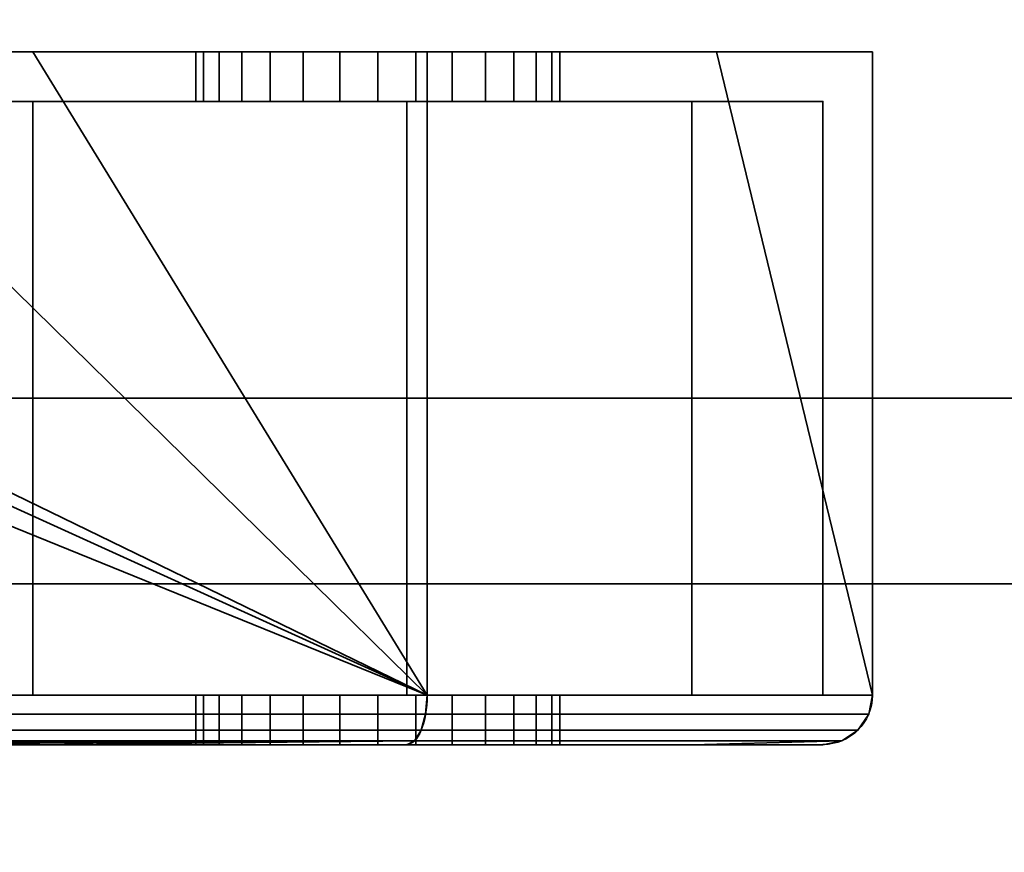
# Model space of a CAD drawing. Header units: millimetres. Extents: x -625 to 3625, y -115 to 71.
# Tile 37 of 256: x -332 to -312, y -40 to -23. Entities that reach past the tile are written whole.
import ezdxf

# ---------------------------------------------------------------- set-up
doc = ezdxf.new("R2010")
doc.units = ezdxf.units.MM
doc.layers.add('151', color=7, linetype='Continuous', true_color=0xffffff)

# ---------------------------------------------------------------- blocks, each defined once
blk = doc.blocks.new('UG_SURFACE_001')
at = {"layer": '151', "color": 252, "linetype": 'Continuous', "lineweight": 35}
for points in [[(625, -31, 2235), (625, 69, 2235), (-625, 69, 2235), (-625, -31, 2235)], [(-475, -31, 2085), (-475, 69, 2085), (475, 69, 2085), (475, -31, 2085)], [(625, -31, 2235), (-625, -31, 2235), (-475, -31, 2085), (475, -31, 2085)]]:
    blk.add_3dface(points, dxfattribs=at)
blk = doc.blocks.new('UG_SURFACE_008')
at = {"layer": '151', "color": 252, "linetype": 'Continuous', "lineweight": 35}
for points in [[(-356.025, -24, 1167.5), (-406, -24, 1167.5), (-406, -37, 1167.5), (-324, -37, 1167.5)], [(-324, -37, 1002.5), (-406, -37, 1002.5), (-406, -24, 1002.5), (-356.025, -24, 1002.5)], [(-324, -37, 1167.5), (-352.625, -24, 1167.5), (-356.025, -24, 1167.5)], [(-324, -37, 1002.5), (-356.025, -24, 1002.5), (-352.625, -24, 1002.5)], [(-324, -37, 1167.5), (-350.75, -24, 1167.5), (-352.625, -24, 1167.5)], [(-324, -37, 1002.5), (-352.625, -24, 1002.5), (-350.75, -24, 1002.5)], [(-324, -37, 1167.5), (-337.25, -24, 1167.5), (-350.75, -24, 1167.5)], [(-324, -37, 1002.5), (-350.75, -24, 1002.5), (-337.25, -24, 1002.5)], [(-324, -37, 1167.5), (-331.975, -24, 1167.5), (-337.25, -24, 1167.5)], [(-324, -37, 1002.5), (-337.25, -24, 1002.5), (-331.975, -24, 1002.5)], [(-331.975, -24, 1091.25), (-337.25, -24, 1091.25), (-337.25, -24, 1099.071), (-336.639, -24, 1099.75)], [(-331.975, -24, 1013.575), (-337.25, -24, 1013.575), (-337.25, -24, 1026.71), (-336.393, -24, 1027.676)], [(-331.975, -24, 1033.975), (-335.689, -24, 1034.737), (-337.25, -24, 1037.42)], [(-337.25, -24, 1037.42), (-337.25, -24, 1058.875), (-331.975, -24, 1058.875), (-331.975, -24, 1033.975)], [(-335.916, -24, 1106.627), (-337.25, -24, 1108.937), (-337.25, -24, 1110.1), (-331.975, -24, 1110.1)], [(-337.25, -24, 1002.5), (-337.25, -24, 1013.575), (-331.975, -24, 1013.575), (-331.975, -24, 1002.5)], [(-337.25, -24, 1058.875), (-337.25, -24, 1091.25), (-331.975, -24, 1091.25), (-331.975, -24, 1058.875)], [(-337.25, -24, 1110.1), (-337.25, -24, 1128.75), (-331.975, -24, 1128.75), (-331.975, -24, 1110.1)], [(-337.25, -24, 1128.75), (-337.25, -24, 1167.5), (-331.975, -24, 1167.5), (-331.975, -24, 1128.75)], [(-331.975, -24, 1091.25), (-336.639, -24, 1099.75), (-335.547, -24, 1103.112)], [(-336.393, -24, 1027.676), (-335.293, -24, 1031.132), (-331.975, -24, 1033.975), (-331.975, -24, 1013.575)], [(-331.975, -24, 1110.1), (-331.975, -24, 1091.25), (-335.547, -24, 1103.112), (-335.916, -24, 1106.627)], [(-331.975, -24, 1033.975), (-335.605, -24, 1033.975), (-335.689, -24, 1034.737)], [(-335.293, -24, 1031.132), (-335.605, -24, 1033.975), (-331.975, -24, 1033.975)], [(-324, -37, 1167.5), (-324, -24, 1167.5), (-331.975, -24, 1167.5)], [(-331.975, -24, 1002.5), (-324, -24, 1002.5), (-324, -37, 1002.5)], [(-331.975, -24, 1091.25), (-331.975, -24, 1110.1), (-328.68, -24, 1104.387), (-328.519, -24, 1102.857)], [(-331.975, -24, 1110.1), (-327.175, -24, 1106.993), (-328.204, -24, 1105.85)], [(-328.204, -24, 1105.85), (-328.68, -24, 1104.387), (-331.975, -24, 1110.1)], [(-331.975, -24, 1110.1), (-318.15, -24, 1110.1), (-324.231, -24, 1107.619), (-325.769, -24, 1107.619)], [(-331.975, -24, 1091.25), (-327.75, -24, 1101.524), (-326.505, -24, 1100.62)], [(-325.769, -24, 1107.619), (-327.175, -24, 1106.993), (-331.975, -24, 1110.1)], [(-328.519, -24, 1102.857), (-327.75, -24, 1101.524), (-331.975, -24, 1091.25)], [(-326.505, -24, 1100.62), (-325, -24, 1100.3), (-318.15, -24, 1091.25), (-331.975, -24, 1091.25)], [(-331.975, -24, 1013.575), (-331.975, -24, 1033.975), (-328.68, -24, 1023.887), (-328.519, -24, 1022.357)], [(-331.975, -24, 1033.975), (-327.175, -24, 1026.493), (-328.204, -24, 1025.35)], [(-328.204, -24, 1025.35), (-328.68, -24, 1023.887), (-331.975, -24, 1033.975)], [(-331.975, -24, 1033.975), (-318.15, -24, 1033.975), (-324.231, -24, 1027.119), (-325.769, -24, 1027.119)], [(-331.975, -24, 1013.575), (-327.75, -24, 1021.024), (-326.505, -24, 1020.12)], [(-325.769, -24, 1027.119), (-327.175, -24, 1026.493), (-331.975, -24, 1033.975)], [(-328.519, -24, 1022.357), (-327.75, -24, 1021.024), (-331.975, -24, 1013.575)], [(-326.505, -24, 1020.12), (-325, -24, 1019.8), (-318.15, -24, 1013.575), (-331.975, -24, 1013.575)], [(-331.975, -24, 1013.575), (-318.15, -24, 1013.575), (-318.15, -24, 1008.35), (-324, -24, 1002.5)], [(-331.975, -24, 1128.75), (-331.975, -24, 1167.5), (-324, -24, 1167.5)], [(-324, -24, 1167.5), (-318.15, -24, 1161.65), (-318.15, -24, 1128.75), (-331.975, -24, 1128.75)], [(-324, -24, 1002.5), (-331.975, -24, 1002.5), (-331.975, -24, 1013.575)], [(-331.975, -24, 1033.975), (-331.975, -24, 1058.875), (-318.15, -24, 1058.875), (-318.15, -24, 1033.975)], [(-331.975, -24, 1058.875), (-331.975, -24, 1091.25), (-318.15, -24, 1091.25), (-318.15, -24, 1058.875)], [(-331.975, -24, 1110.1), (-331.975, -24, 1128.75), (-318.15, -24, 1128.75), (-318.15, -24, 1110.1)], [(-328.68, -24, 1104.387), (-328.68, -25, 1104.387), (-328.519, -25, 1102.857), (-328.519, -24, 1102.857)], [(-328.204, -24, 1105.85), (-328.204, -25, 1105.85), (-328.68, -25, 1104.387), (-328.68, -24, 1104.387)], [(-328.68, -24, 1023.887), (-328.68, -25, 1023.887), (-328.519, -25, 1022.357), (-328.519, -24, 1022.357)], [(-328.204, -24, 1025.35), (-328.204, -25, 1025.35), (-328.68, -25, 1023.887), (-328.68, -24, 1023.887)], [(-328.519, -24, 1102.857), (-328.519, -25, 1102.857), (-327.75, -25, 1101.524), (-327.75, -24, 1101.524)], [(-328.519, -24, 1022.357), (-328.519, -25, 1022.357), (-327.75, -25, 1021.024), (-327.75, -24, 1021.024)], [(-327.175, -24, 1106.993), (-327.175, -25, 1106.993), (-328.204, -25, 1105.85), (-328.204, -24, 1105.85)], [(-327.175, -24, 1026.493), (-327.175, -25, 1026.493), (-328.204, -25, 1025.35), (-328.204, -24, 1025.35)], [(-327.75, -24, 1101.524), (-327.75, -25, 1101.524), (-326.505, -25, 1100.62), (-326.505, -24, 1100.62)], [(-327.75, -24, 1021.024), (-327.75, -25, 1021.024), (-326.505, -25, 1020.12), (-326.505, -24, 1020.12)], [(-325.769, -24, 1107.619), (-325.769, -25, 1107.619), (-327.175, -25, 1106.993), (-327.175, -24, 1106.993)], [(-325.769, -24, 1027.119), (-325.769, -25, 1027.119), (-327.175, -25, 1026.493), (-327.175, -24, 1026.493)], [(-326.505, -24, 1100.62), (-326.505, -25, 1100.62), (-325, -25, 1100.3), (-325, -24, 1100.3)], [(-326.505, -24, 1020.12), (-326.505, -25, 1020.12), (-325, -25, 1019.8), (-325, -24, 1019.8)], [(-324.231, -24, 1107.619), (-324.231, -25, 1107.619), (-325.769, -25, 1107.619), (-325.769, -24, 1107.619)], [(-324.231, -24, 1027.119), (-324.231, -25, 1027.119), (-325.769, -25, 1027.119), (-325.769, -24, 1027.119)], [(-318.15, -24, 1091.25), (-325, -24, 1100.3), (-323.495, -24, 1100.62)], [(-318.15, -24, 1013.575), (-325, -24, 1019.8), (-323.495, -24, 1020.12)], [(-325, -24, 1100.3), (-325, -25, 1100.3), (-323.495, -25, 1100.62), (-323.495, -24, 1100.62)], [(-325, -24, 1019.8), (-325, -25, 1019.8), (-323.495, -25, 1020.12), (-323.495, -24, 1020.12)], [(-322.825, -24, 1026.493), (-324.231, -24, 1027.119), (-318.15, -24, 1033.975)], [(-322.825, -24, 1106.993), (-324.231, -24, 1107.619), (-318.15, -24, 1110.1)], [(-322.825, -24, 1106.993), (-322.825, -25, 1106.993), (-324.231, -25, 1107.619), (-324.231, -24, 1107.619)], [(-322.825, -24, 1026.493), (-322.825, -25, 1026.493), (-324.231, -25, 1027.119), (-324.231, -24, 1027.119)], [(-318.15, -24, 1161.65), (-324, -24, 1167.5), (-324, -37, 1167.5), (-315, -37, 1158.5)], [(-315, -37, 1011.5), (-324, -37, 1002.5), (-324, -24, 1002.5), (-318.15, -24, 1008.35)], [(-323.495, -24, 1100.62), (-322.25, -24, 1101.524), (-318.15, -24, 1091.25)], [(-323.495, -24, 1020.12), (-322.25, -24, 1021.024), (-318.15, -24, 1013.575)], [(-323.495, -24, 1100.62), (-323.495, -25, 1100.62), (-322.25, -25, 1101.524), (-322.25, -24, 1101.524)], [(-323.495, -24, 1020.12), (-323.495, -25, 1020.12), (-322.25, -25, 1021.024), (-322.25, -24, 1021.024)], [(-321.796, -24, 1105.85), (-322.825, -24, 1106.993), (-318.15, -24, 1110.1)], [(-321.796, -24, 1025.35), (-322.825, -24, 1026.493), (-318.15, -24, 1033.975)], [(-321.796, -24, 1105.85), (-321.796, -25, 1105.85), (-322.825, -25, 1106.993), (-322.825, -24, 1106.993)], [(-321.796, -24, 1025.35), (-321.796, -25, 1025.35), (-322.825, -25, 1026.493), (-322.825, -24, 1026.493)], [(-318.15, -24, 1091.25), (-322.25, -24, 1101.524), (-321.481, -24, 1102.857)], [(-318.15, -24, 1013.575), (-322.25, -24, 1021.024), (-321.481, -24, 1022.357)], [(-322.25, -24, 1101.524), (-322.25, -25, 1101.524), (-321.481, -25, 1102.857), (-321.481, -24, 1102.857)], [(-322.25, -24, 1021.024), (-322.25, -25, 1021.024), (-321.481, -25, 1022.357), (-321.481, -24, 1022.357)], [(-318.15, -24, 1110.1), (-321.32, -24, 1104.387), (-321.796, -24, 1105.85)], [(-318.15, -24, 1033.975), (-321.32, -24, 1023.887), (-321.796, -24, 1025.35)], [(-321.32, -24, 1104.387), (-321.32, -25, 1104.387), (-321.796, -25, 1105.85), (-321.796, -24, 1105.85)], [(-321.32, -24, 1023.887), (-321.32, -25, 1023.887), (-321.796, -25, 1025.35), (-321.796, -24, 1025.35)], [(-321.481, -24, 1102.857), (-321.32, -24, 1104.387), (-318.15, -24, 1110.1), (-318.15, -24, 1091.25)], [(-321.481, -24, 1022.357), (-321.32, -24, 1023.887), (-318.15, -24, 1033.975), (-318.15, -24, 1013.575)], [(-321.481, -24, 1102.857), (-321.481, -25, 1102.857), (-321.32, -25, 1104.387), (-321.32, -24, 1104.387)], [(-321.481, -24, 1022.357), (-321.481, -25, 1022.357), (-321.32, -25, 1023.887), (-321.32, -24, 1023.887)], [(-315, -37, 1158.5), (-315, -24, 1158.5), (-318.15, -24, 1161.65)], [(-318.15, -24, 1008.35), (-315, -24, 1011.5), (-315, -37, 1011.5)], [(-315, -24, 1158.5), (-315, -24, 1128.75), (-318.15, -24, 1128.75), (-318.15, -24, 1161.65)], [(-318.15, -24, 1008.35), (-318.15, -24, 1013.575), (-315, -24, 1013.575), (-315, -24, 1011.5)], [(-318.15, -24, 1013.575), (-318.15, -24, 1033.975), (-315, -24, 1033.975), (-315, -24, 1013.575)], [(-318.15, -24, 1033.975), (-318.15, -24, 1058.875), (-315, -24, 1058.875), (-315, -24, 1033.975)], [(-318.15, -24, 1058.875), (-318.15, -24, 1091.25), (-315, -24, 1091.25), (-315, -24, 1058.875)], [(-318.15, -24, 1091.25), (-318.15, -24, 1110.1), (-315, -24, 1110.1), (-315, -24, 1091.25)], [(-318.15, -24, 1110.1), (-318.15, -24, 1128.75), (-315, -24, 1128.75), (-315, -24, 1110.1)], [(-315, -37, 1158.5), (-315, -24, 1110.1), (-315, -24, 1128.75)], [(-315, -37, 1158.5), (-315, -24, 1091.25), (-315, -24, 1110.1)], [(-315, -37, 1158.5), (-315, -37, 1011.5), (-315, -24, 1058.875), (-315, -24, 1091.25)], [(-315, -37, 1011.5), (-315, -24, 1033.975), (-315, -24, 1058.875)], [(-315, -37, 1011.5), (-315, -24, 1013.575), (-315, -24, 1033.975)], [(-315, -37, 1011.5), (-315, -24, 1011.5), (-315, -24, 1013.575)], [(-315, -24, 1128.75), (-315, -24, 1158.5), (-315, -37, 1158.5)], [(-339.25, -37, 1003.5), (-331.975, -37, 1003.5), (-331.975, -25, 1003.5), (-337.25, -25, 1003.5)], [(-337.25, -25, 1166.5), (-331.975, -25, 1166.5), (-331.975, -37, 1166.5), (-339.25, -37, 1166.5)], [(-331.975, -25, 1110.1), (-337.25, -25, 1110.1), (-337.25, -25, 1108.937), (-335.916, -25, 1106.627)], [(-331.975, -25, 1033.975), (-331.975, -25, 1058.875), (-337.25, -25, 1058.875), (-337.25, -25, 1037.42)], [(-337.25, -25, 1037.42), (-335.689, -25, 1034.737), (-331.975, -25, 1033.975)], [(-336.393, -25, 1027.676), (-337.25, -25, 1026.71), (-337.25, -25, 1013.575), (-331.975, -25, 1013.575)], [(-336.639, -25, 1099.75), (-337.25, -25, 1099.071), (-337.25, -25, 1091.25), (-331.975, -25, 1091.25)], [(-331.975, -25, 1003.5), (-331.975, -25, 1013.575), (-337.25, -25, 1013.575), (-337.25, -25, 1003.5)], [(-331.975, -25, 1058.875), (-331.975, -25, 1091.25), (-337.25, -25, 1091.25), (-337.25, -25, 1058.875)], [(-331.975, -25, 1110.1), (-331.975, -25, 1128.75), (-337.25, -25, 1128.75), (-337.25, -25, 1110.1)], [(-331.975, -25, 1128.75), (-331.975, -25, 1166.5), (-337.25, -25, 1166.5), (-337.25, -25, 1128.75)], [(-335.547, -25, 1103.112), (-336.639, -25, 1099.75), (-331.975, -25, 1091.25)], [(-331.975, -25, 1013.575), (-331.975, -25, 1033.975), (-335.293, -25, 1031.132), (-336.393, -25, 1027.676)], [(-331.975, -25, 1091.25), (-331.975, -25, 1110.1), (-335.916, -25, 1106.627), (-335.547, -25, 1103.112)], [(-335.689, -25, 1034.737), (-335.605, -25, 1033.975), (-331.975, -25, 1033.975)], [(-331.975, -25, 1033.975), (-335.605, -25, 1033.975), (-335.293, -25, 1031.132)], [(-331.975, -37, 1003.5), (-324.414, -37, 1003.5), (-324.414, -25, 1003.5), (-331.975, -25, 1003.5)], [(-331.975, -25, 1166.5), (-324.414, -25, 1166.5), (-324.414, -37, 1166.5), (-331.975, -37, 1166.5)], [(-318.65, -25, 1110.1), (-331.975, -25, 1110.1), (-325.769, -25, 1107.619), (-324.231, -25, 1107.619)], [(-331.975, -25, 1110.1), (-327.175, -25, 1106.993), (-325.769, -25, 1107.619)], [(-331.975, -25, 1110.1), (-328.68, -25, 1104.387), (-328.204, -25, 1105.85)], [(-331.975, -25, 1091.25), (-327.75, -25, 1101.524), (-328.519, -25, 1102.857)], [(-328.519, -25, 1102.857), (-328.68, -25, 1104.387), (-331.975, -25, 1110.1), (-331.975, -25, 1091.25)], [(-328.204, -25, 1105.85), (-327.175, -25, 1106.993), (-331.975, -25, 1110.1)], [(-331.975, -25, 1091.25), (-318.65, -25, 1091.25), (-325, -25, 1100.3), (-326.505, -25, 1100.62)], [(-326.505, -25, 1100.62), (-327.75, -25, 1101.524), (-331.975, -25, 1091.25)], [(-318.65, -25, 1033.975), (-331.975, -25, 1033.975), (-325.769, -25, 1027.119), (-324.231, -25, 1027.119)], [(-331.975, -25, 1033.975), (-327.175, -25, 1026.493), (-325.769, -25, 1027.119)], [(-331.975, -25, 1033.975), (-328.68, -25, 1023.887), (-328.204, -25, 1025.35)], [(-331.975, -25, 1013.575), (-327.75, -25, 1021.024), (-328.519, -25, 1022.357)], [(-328.519, -25, 1022.357), (-328.68, -25, 1023.887), (-331.975, -25, 1033.975), (-331.975, -25, 1013.575)], [(-328.204, -25, 1025.35), (-327.175, -25, 1026.493), (-331.975, -25, 1033.975)], [(-331.975, -25, 1013.575), (-318.65, -25, 1013.575), (-325, -25, 1019.8), (-326.505, -25, 1020.12)], [(-326.505, -25, 1020.12), (-327.75, -25, 1021.024), (-331.975, -25, 1013.575)], [(-331.975, -25, 1128.75), (-318.65, -25, 1128.75), (-318.65, -25, 1160.736), (-324.414, -25, 1166.5)], [(-331.975, -25, 1013.575), (-331.975, -25, 1003.5), (-324.414, -25, 1003.5)], [(-324.414, -25, 1003.5), (-318.65, -25, 1009.264), (-318.65, -25, 1013.575), (-331.975, -25, 1013.575)], [(-324.414, -25, 1166.5), (-331.975, -25, 1166.5), (-331.975, -25, 1128.75)], [(-318.65, -25, 1033.975), (-318.65, -25, 1058.875), (-331.975, -25, 1058.875), (-331.975, -25, 1033.975)], [(-318.65, -25, 1058.875), (-318.65, -25, 1091.25), (-331.975, -25, 1091.25), (-331.975, -25, 1058.875)], [(-318.65, -25, 1110.1), (-318.65, -25, 1128.75), (-331.975, -25, 1128.75), (-331.975, -25, 1110.1)], [(-323.495, -25, 1020.12), (-325, -25, 1019.8), (-318.65, -25, 1013.575)], [(-323.495, -25, 1100.62), (-325, -25, 1100.3), (-318.65, -25, 1091.25)], [(-318.65, -25, 1009.264), (-324.414, -25, 1003.5), (-324.414, -37, 1003.5), (-318.65, -37, 1009.264)], [(-318.65, -37, 1160.736), (-324.414, -37, 1166.5), (-324.414, -25, 1166.5), (-318.65, -25, 1160.736)], [(-324.231, -25, 1107.619), (-322.825, -25, 1106.993), (-318.65, -25, 1110.1)], [(-324.231, -25, 1027.119), (-322.825, -25, 1026.493), (-318.65, -25, 1033.975)], [(-318.65, -25, 1091.25), (-322.25, -25, 1101.524), (-323.495, -25, 1100.62)], [(-318.65, -25, 1013.575), (-322.25, -25, 1021.024), (-323.495, -25, 1020.12)], [(-318.65, -25, 1110.1), (-322.825, -25, 1106.993), (-321.796, -25, 1105.85)], [(-318.65, -25, 1033.975), (-322.825, -25, 1026.493), (-321.796, -25, 1025.35)], [(-321.481, -25, 1102.857), (-322.25, -25, 1101.524), (-318.65, -25, 1091.25)], [(-321.481, -25, 1022.357), (-322.25, -25, 1021.024), (-318.65, -25, 1013.575)], [(-321.796, -25, 1105.85), (-321.32, -25, 1104.387), (-318.65, -25, 1110.1)], [(-321.796, -25, 1025.35), (-321.32, -25, 1023.887), (-318.65, -25, 1033.975)], [(-318.65, -25, 1091.25), (-318.65, -25, 1110.1), (-321.32, -25, 1104.387), (-321.481, -25, 1102.857)], [(-318.65, -25, 1013.575), (-318.65, -25, 1033.975), (-321.32, -25, 1023.887), (-321.481, -25, 1022.357)], [(-318.65, -37, 1009.264), (-316, -37, 1011.914), (-316, -25, 1011.914), (-318.65, -25, 1009.264)], [(-318.65, -25, 1160.736), (-316, -25, 1158.086), (-316, -37, 1158.086), (-318.65, -37, 1160.736)], [(-316, -25, 1011.914), (-316, -25, 1013.575), (-318.65, -25, 1013.575), (-318.65, -25, 1009.264)], [(-318.65, -25, 1160.736), (-318.65, -25, 1128.75), (-316, -25, 1128.75), (-316, -25, 1158.086)], [(-316, -25, 1013.575), (-316, -25, 1033.975), (-318.65, -25, 1033.975), (-318.65, -25, 1013.575)], [(-316, -25, 1033.975), (-316, -25, 1058.875), (-318.65, -25, 1058.875), (-318.65, -25, 1033.975)], [(-316, -25, 1058.875), (-316, -25, 1091.25), (-318.65, -25, 1091.25), (-318.65, -25, 1058.875)], [(-316, -25, 1091.25), (-316, -25, 1110.1), (-318.65, -25, 1110.1), (-318.65, -25, 1091.25)], [(-316, -25, 1110.1), (-316, -25, 1128.75), (-318.65, -25, 1128.75), (-318.65, -25, 1110.1)], [(-316, -37, 1108.1), (-316, -37, 1126.75), (-316, -25, 1128.75), (-316, -25, 1110.1)], [(-316, -37, 1013.575), (-316, -37, 1033.975), (-316, -25, 1033.975), (-316, -25, 1013.575)], [(-316, -25, 1110.1), (-316, -25, 1091.25), (-316, -37, 1099.9), (-316, -37, 1108.1)], [(-316, -37, 1033.975), (-316, -25, 1058.875), (-316, -25, 1033.975)], [(-316, -25, 1091.25), (-316, -37, 1093.25), (-316, -37, 1099.9)], [(-316, -37, 1033.975), (-316, -37, 1093.25), (-316, -25, 1091.25), (-316, -25, 1058.875)], [(-316, -25, 1013.575), (-316, -25, 1011.914), (-316, -37, 1011.914), (-316, -37, 1013.575)], [(-316, -37, 1126.75), (-316, -37, 1158.086), (-316, -25, 1158.086), (-316, -25, 1128.75)], [(-324, -37, 1167.5), (-406, -37, 1167.5), (-406, -37.383, 1167.424), (-324.032, -37.383, 1167.424)], [(-324.032, -37.383, 1002.576), (-406, -37.383, 1002.576), (-406, -37, 1002.5), (-324, -37, 1002.5)], [(-331.975, -37, 1126.75), (-339.25, -37, 1126.75), (-339.25, -37, 1148.446), (-339.245, -37, 1148.455)], [(-331.975, -37, 1003.5), (-339.25, -37, 1003.5), (-339.25, -37, 1010.479), (-339.196, -37, 1010.56)], [(-339.027, -37, 1082.523), (-339.25, -37, 1083.208), (-339.25, -37, 1093.25), (-331.975, -37, 1093.25)], [(-339.027, -37, 1150.523), (-339.25, -37, 1151.208), (-339.25, -37, 1166.5), (-331.975, -37, 1166.5)], [(-331.975, -37, 1126.75), (-331.975, -37, 1108.1), (-339.25, -37, 1108.1), (-339.25, -37, 1126.75)], [(-331.975, -37, 1108.1), (-331.975, -37, 1099.9), (-339.25, -37, 1099.9), (-339.25, -37, 1108.1)], [(-331.975, -37, 1099.9), (-331.975, -37, 1093.25), (-339.25, -37, 1093.25), (-339.25, -37, 1099.9)], [(-339.245, -37, 1148.455), (-339.027, -37, 1150.523), (-331.975, -37, 1166.5), (-331.975, -37, 1126.75)], [(-335.689, -37, 1034.737), (-337.513, -37, 1037.872), (-339.245, -37, 1080.455), (-331.975, -37, 1033.975)], [(-339.245, -37, 1080.455), (-339.027, -37, 1082.523), (-331.975, -37, 1093.25), (-331.975, -37, 1033.975)], [(-331.975, -37, 1013.575), (-331.975, -37, 1003.5), (-339.196, -37, 1010.56), (-338.8, -37, 1012.55)], [(-331.975, -37, 1013.575), (-338.8, -37, 1013.575), (-338.8, -37, 1024.963), (-336.393, -37, 1027.676)], [(-338.8, -37, 1012.55), (-338.8, -37, 1013.575), (-331.975, -37, 1013.575)], [(-331.975, -37, 1033.975), (-331.975, -37, 1013.575), (-336.393, -37, 1027.676), (-335.293, -37, 1031.132)], [(-331.975, -37, 1033.975), (-335.605, -37, 1033.975), (-335.689, -37, 1034.737)], [(-335.293, -37, 1031.132), (-335.605, -37, 1033.975), (-331.975, -37, 1033.975)], [(-331.975, -37, 1013.575), (-331.975, -37, 1033.975), (-328.68, -37, 1023.887), (-328.519, -37, 1022.357)], [(-331.975, -37, 1033.975), (-327.175, -37, 1026.493), (-328.204, -37, 1025.35)], [(-328.204, -37, 1025.35), (-328.68, -37, 1023.887), (-331.975, -37, 1033.975)], [(-331.975, -37, 1033.975), (-318.65, -37, 1033.975), (-325, -37, 1027.2), (-325.769, -37, 1027.119)], [(-331.975, -37, 1013.575), (-327.75, -37, 1021.024), (-326.505, -37, 1020.12)], [(-325.769, -37, 1027.119), (-327.175, -37, 1026.493), (-331.975, -37, 1033.975)], [(-328.519, -37, 1022.357), (-327.75, -37, 1021.024), (-331.975, -37, 1013.575)], [(-326.505, -37, 1020.12), (-325, -37, 1019.8), (-318.65, -37, 1013.575), (-331.975, -37, 1013.575)], [(-331.975, -37, 1099.9), (-331.975, -37, 1108.1), (-328.68, -37, 1104.387), (-328.519, -37, 1102.857)], [(-331.975, -37, 1108.1), (-327.175, -37, 1106.993), (-328.204, -37, 1105.85)], [(-331.975, -37, 1108.1), (-318.65, -37, 1108.1), (-325, -37, 1107.7)], [(-331.975, -37, 1099.9), (-326.505, -37, 1100.62), (-325, -37, 1100.3)], [(-328.204, -37, 1105.85), (-328.68, -37, 1104.387), (-331.975, -37, 1108.1)], [(-325, -37, 1107.7), (-325.769, -37, 1107.619), (-331.975, -37, 1108.1)], [(-331.975, -37, 1099.9), (-327.75, -37, 1101.524), (-326.505, -37, 1100.62)], [(-325.769, -37, 1107.619), (-327.175, -37, 1106.993), (-331.975, -37, 1108.1)], [(-328.519, -37, 1102.857), (-327.75, -37, 1101.524), (-331.975, -37, 1099.9)], [(-325, -37, 1100.3), (-318.65, -37, 1099.9), (-331.975, -37, 1099.9)], [(-331.975, -37, 1166.5), (-324.414, -37, 1166.5), (-318.65, -37, 1160.736)], [(-331.975, -37, 1013.575), (-318.65, -37, 1013.575), (-318.65, -37, 1009.264), (-324.414, -37, 1003.5)], [(-324.414, -37, 1003.5), (-331.975, -37, 1003.5), (-331.975, -37, 1013.575)], [(-318.65, -37, 1160.736), (-318.65, -37, 1126.75), (-331.975, -37, 1126.75), (-331.975, -37, 1166.5)], [(-318.65, -37, 1126.75), (-318.65, -37, 1108.1), (-331.975, -37, 1108.1), (-331.975, -37, 1126.75)], [(-318.65, -37, 1099.9), (-318.65, -37, 1093.25), (-331.975, -37, 1093.25), (-331.975, -37, 1099.9)], [(-318.65, -37, 1093.25), (-318.65, -37, 1033.975), (-331.975, -37, 1033.975), (-331.975, -37, 1093.25)], [(-328.68, -37, 1104.387), (-328.68, -38, 1104.387), (-328.519, -38, 1102.857), (-328.519, -37, 1102.857)], [(-328.204, -37, 1105.85), (-328.204, -38, 1105.85), (-328.68, -38, 1104.387), (-328.68, -37, 1104.387)], [(-328.68, -37, 1023.887), (-328.68, -38, 1023.887), (-328.519, -38, 1022.357), (-328.519, -37, 1022.357)], [(-328.204, -37, 1025.35), (-328.204, -38, 1025.35), (-328.68, -38, 1023.887), (-328.68, -37, 1023.887)], [(-328.519, -37, 1102.857), (-328.519, -38, 1102.857), (-327.75, -38, 1101.524), (-327.75, -37, 1101.524)], [(-328.519, -37, 1022.357), (-328.519, -38, 1022.357), (-327.75, -38, 1021.024), (-327.75, -37, 1021.024)], [(-327.175, -37, 1106.993), (-327.175, -38, 1106.993), (-328.204, -38, 1105.85), (-328.204, -37, 1105.85)], [(-327.175, -37, 1026.493), (-327.175, -38, 1026.493), (-328.204, -38, 1025.35), (-328.204, -37, 1025.35)], [(-327.75, -37, 1101.524), (-327.75, -38, 1101.524), (-326.505, -38, 1100.62), (-326.505, -37, 1100.62)], [(-327.75, -37, 1021.024), (-327.75, -38, 1021.024), (-326.505, -38, 1020.12), (-326.505, -37, 1020.12)], [(-325.769, -37, 1107.619), (-325.769, -38, 1107.619), (-327.175, -38, 1106.993), (-327.175, -37, 1106.993)], [(-325.769, -37, 1027.119), (-325.769, -38, 1027.119), (-327.175, -38, 1026.493), (-327.175, -37, 1026.493)], [(-326.505, -37, 1100.62), (-326.505, -38, 1100.62), (-325, -38, 1100.3), (-325, -37, 1100.3)], [(-326.505, -37, 1020.12), (-326.505, -38, 1020.12), (-325, -38, 1019.8), (-325, -37, 1019.8)], [(-325, -38, 1107.7), (-325.769, -38, 1107.619), (-325.769, -37, 1107.619), (-325, -37, 1107.7)], [(-325, -38, 1027.2), (-325.769, -38, 1027.119), (-325.769, -37, 1027.119), (-325, -37, 1027.2)], [(-325, -37, 1107.7), (-324.231, -37, 1107.619), (-324.231, -38, 1107.619), (-325, -38, 1107.7)], [(-325, -37, 1100.3), (-325, -38, 1100.3), (-323.495, -38, 1100.62), (-323.495, -37, 1100.62)], [(-325, -37, 1027.2), (-324.231, -37, 1027.119), (-324.231, -38, 1027.119), (-325, -38, 1027.2)], [(-325, -37, 1019.8), (-325, -38, 1019.8), (-323.495, -38, 1020.12), (-323.495, -37, 1020.12)], [(-318.65, -37, 1013.575), (-325, -37, 1019.8), (-323.495, -37, 1020.12)], [(-318.65, -37, 1099.9), (-325, -37, 1100.3), (-323.495, -37, 1100.62)], [(-324.231, -37, 1107.619), (-325, -37, 1107.7), (-318.65, -37, 1108.1)], [(-324.231, -37, 1027.119), (-325, -37, 1027.2), (-318.65, -37, 1033.975)], [(-322.825, -37, 1106.993), (-322.825, -38, 1106.993), (-324.231, -38, 1107.619), (-324.231, -37, 1107.619)], [(-322.825, -37, 1026.493), (-322.825, -38, 1026.493), (-324.231, -38, 1027.119), (-324.231, -37, 1027.119)], [(-318.65, -37, 1033.975), (-322.825, -37, 1026.493), (-324.231, -37, 1027.119)], [(-318.65, -37, 1108.1), (-322.825, -37, 1106.993), (-324.231, -37, 1107.619)], [(-315, -37, 1158.5), (-324, -37, 1167.5), (-324.032, -37.383, 1167.424), (-315.076, -37.383, 1158.468)], [(-324, -37, 1002.5), (-315, -37, 1011.5), (-315.076, -37.383, 1011.531), (-324.032, -37.383, 1002.576)], [(-323.495, -37, 1100.62), (-323.495, -38, 1100.62), (-322.25, -38, 1101.524), (-322.25, -37, 1101.524)], [(-323.495, -37, 1020.12), (-323.495, -38, 1020.12), (-322.25, -38, 1021.024), (-322.25, -37, 1021.024)], [(-323.495, -37, 1020.12), (-322.25, -37, 1021.024), (-318.65, -37, 1013.575)], [(-323.495, -37, 1100.62), (-322.25, -37, 1101.524), (-318.65, -37, 1099.9)], [(-321.796, -37, 1105.85), (-321.796, -38, 1105.85), (-322.825, -38, 1106.993), (-322.825, -37, 1106.993)], [(-321.796, -37, 1025.35), (-321.796, -38, 1025.35), (-322.825, -38, 1026.493), (-322.825, -37, 1026.493)], [(-321.796, -37, 1025.35), (-322.825, -37, 1026.493), (-318.65, -37, 1033.975)], [(-321.796, -37, 1105.85), (-322.825, -37, 1106.993), (-318.65, -37, 1108.1)], [(-322.25, -37, 1101.524), (-322.25, -38, 1101.524), (-321.481, -38, 1102.857), (-321.481, -37, 1102.857)], [(-322.25, -37, 1021.024), (-322.25, -38, 1021.024), (-321.481, -38, 1022.357), (-321.481, -37, 1022.357)], [(-318.65, -37, 1013.575), (-322.25, -37, 1021.024), (-321.481, -37, 1022.357)], [(-318.65, -37, 1099.9), (-322.25, -37, 1101.524), (-321.481, -37, 1102.857)], [(-321.32, -37, 1104.387), (-321.32, -38, 1104.387), (-321.796, -38, 1105.85), (-321.796, -37, 1105.85)], [(-321.32, -37, 1023.887), (-321.32, -38, 1023.887), (-321.796, -38, 1025.35), (-321.796, -37, 1025.35)], [(-318.65, -37, 1033.975), (-321.32, -37, 1023.887), (-321.796, -37, 1025.35)], [(-318.65, -37, 1108.1), (-321.32, -37, 1104.387), (-321.796, -37, 1105.85)], [(-321.481, -37, 1102.857), (-321.481, -38, 1102.857), (-321.32, -38, 1104.387), (-321.32, -37, 1104.387)], [(-321.481, -37, 1022.357), (-321.481, -38, 1022.357), (-321.32, -38, 1023.887), (-321.32, -37, 1023.887)], [(-321.481, -37, 1022.357), (-321.32, -37, 1023.887), (-318.65, -37, 1033.975), (-318.65, -37, 1013.575)], [(-321.481, -37, 1102.857), (-321.32, -37, 1104.387), (-318.65, -37, 1108.1), (-318.65, -37, 1099.9)], [(-318.65, -37, 1009.264), (-318.65, -37, 1013.575), (-316, -37, 1013.575), (-316, -37, 1011.914)], [(-316, -37, 1158.086), (-316, -37, 1126.75), (-318.65, -37, 1126.75), (-318.65, -37, 1160.736)], [(-316, -37, 1126.75), (-316, -37, 1108.1), (-318.65, -37, 1108.1), (-318.65, -37, 1126.75)], [(-316, -37, 1108.1), (-316, -37, 1099.9), (-318.65, -37, 1099.9), (-318.65, -37, 1108.1)], [(-316, -37, 1099.9), (-316, -37, 1093.25), (-318.65, -37, 1093.25), (-318.65, -37, 1099.9)], [(-316, -37, 1093.25), (-316, -37, 1033.975), (-318.65, -37, 1033.975), (-318.65, -37, 1093.25)], [(-316, -37, 1033.975), (-316, -37, 1013.575), (-318.65, -37, 1013.575), (-318.65, -37, 1033.975)], [(-315, -37, 1011.5), (-315, -37, 1158.5), (-315.076, -37.383, 1158.468), (-315.076, -37.383, 1011.531)], [(-324.032, -37.383, 1167.424), (-406, -37.383, 1167.424), (-406, -37.707, 1167.207), (-324.121, -37.707, 1167.207)], [(-324.121, -37.707, 1002.793), (-406, -37.707, 1002.793), (-406, -37.383, 1002.576), (-324.032, -37.383, 1002.576)], [(-315.076, -37.383, 1158.468), (-324.032, -37.383, 1167.424), (-324.121, -37.707, 1167.207), (-315.293, -37.707, 1158.379)], [(-324.032, -37.383, 1002.576), (-315.076, -37.383, 1011.531), (-315.293, -37.707, 1011.621), (-324.121, -37.707, 1002.793)], [(-315.076, -37.383, 1011.531), (-315.076, -37.383, 1158.468), (-315.293, -37.707, 1158.379), (-315.293, -37.707, 1011.621)], [(-324.121, -37.707, 1167.207), (-406, -37.707, 1167.207), (-406, -37.924, 1166.883), (-324.256, -37.924, 1166.883)], [(-324.256, -37.924, 1003.117), (-406, -37.924, 1003.117), (-406, -37.707, 1002.793), (-324.121, -37.707, 1002.793)], [(-315.293, -37.707, 1158.379), (-324.121, -37.707, 1167.207), (-324.256, -37.924, 1166.883), (-315.617, -37.924, 1158.244)], [(-324.121, -37.707, 1002.793), (-315.293, -37.707, 1011.621), (-315.617, -37.924, 1011.756), (-324.256, -37.924, 1003.117)], [(-315.293, -37.707, 1011.621), (-315.293, -37.707, 1158.379), (-315.617, -37.924, 1158.244), (-315.617, -37.924, 1011.756)], [(-324.256, -37.924, 1166.883), (-406, -37.924, 1166.883), (-406, -38, 1166.5), (-356.025, -38, 1166.5)], [(-406, -37.924, 1003.117), (-324.256, -37.924, 1003.117), (-350.75, -38, 1003.5), (-352.625, -38, 1003.5)], [(-324.256, -37.924, 1166.883), (-356.025, -38, 1166.5), (-352.625, -38, 1166.5)], [(-324.256, -37.924, 1166.883), (-352.625, -38, 1166.5), (-350.75, -38, 1166.5)], [(-350.75, -38, 1166.5), (-337.25, -38, 1166.5), (-324.256, -37.924, 1166.883)], [(-324.256, -37.924, 1003.117), (-337.25, -38, 1003.5), (-350.75, -38, 1003.5)], [(-324.256, -37.924, 1166.883), (-337.25, -38, 1166.5), (-331.975, -38, 1166.5)], [(-324.256, -37.924, 1003.117), (-331.975, -38, 1003.5), (-337.25, -38, 1003.5)], [(-331.975, -38, 1110.1), (-337.25, -38, 1110.1), (-337.25, -38, 1108.937), (-335.916, -38, 1106.627)], [(-331.975, -38, 1033.975), (-331.975, -38, 1091.25), (-337.25, -38, 1091.25), (-337.25, -38, 1037.42)], [(-337.25, -38, 1037.42), (-335.689, -38, 1034.737), (-331.975, -38, 1033.975)], [(-336.393, -38, 1027.676), (-337.25, -38, 1026.71), (-337.25, -38, 1013.575), (-331.975, -38, 1013.575)], [(-336.639, -38, 1099.75), (-337.25, -38, 1099.071), (-337.25, -38, 1097.9), (-331.975, -38, 1097.9)], [(-337.25, -38, 1166.5), (-337.25, -38, 1128.75), (-331.975, -38, 1128.75), (-331.975, -38, 1166.5)], [(-337.25, -38, 1128.75), (-337.25, -38, 1110.1), (-331.975, -38, 1110.1), (-331.975, -38, 1128.75)], [(-337.25, -38, 1097.9), (-337.25, -38, 1091.25), (-331.975, -38, 1091.25), (-331.975, -38, 1097.9)], [(-337.25, -38, 1013.575), (-337.25, -38, 1003.5), (-331.975, -38, 1003.5), (-331.975, -38, 1013.575)], [(-335.547, -38, 1103.112), (-336.639, -38, 1099.75), (-331.975, -38, 1097.9)], [(-335.293, -38, 1031.132), (-336.393, -38, 1027.676), (-331.975, -38, 1013.575), (-331.975, -38, 1033.975)], [(-331.975, -38, 1110.1), (-335.916, -38, 1106.627), (-335.5, -38, 1104)], [(-335.689, -38, 1034.737), (-335.605, -38, 1033.975), (-331.975, -38, 1033.975)], [(-331.975, -38, 1033.975), (-335.605, -38, 1033.975), (-335.293, -38, 1031.132)], [(-335.5, -38, 1104), (-335.547, -38, 1103.112), (-331.975, -38, 1097.9), (-331.975, -38, 1110.1)], [(-331.975, -38, 1166.5), (-324.414, -38, 1166.5), (-324.256, -37.924, 1166.883)], [(-324.256, -37.924, 1003.117), (-324.414, -38, 1003.5), (-331.975, -38, 1003.5)], [(-318.65, -38, 1033.975), (-331.975, -38, 1033.975), (-325.769, -38, 1027.119), (-325, -38, 1027.2)], [(-331.975, -38, 1033.975), (-327.175, -38, 1026.493), (-325.769, -38, 1027.119)], [(-331.975, -38, 1033.975), (-328.68, -38, 1023.887), (-328.204, -38, 1025.35)], [(-331.975, -38, 1013.575), (-327.75, -38, 1021.024), (-328.519, -38, 1022.357)], [(-328.519, -38, 1022.357), (-328.68, -38, 1023.887), (-331.975, -38, 1033.975), (-331.975, -38, 1013.575)], [(-328.204, -38, 1025.35), (-327.175, -38, 1026.493), (-331.975, -38, 1033.975)], [(-331.975, -38, 1013.575), (-318.65, -38, 1013.575), (-325, -38, 1019.8), (-326.505, -38, 1020.12)], [(-326.505, -38, 1020.12), (-327.75, -38, 1021.024), (-331.975, -38, 1013.575)], [(-318.65, -38, 1110.1), (-331.975, -38, 1110.1), (-325.769, -38, 1107.619), (-325, -38, 1107.7)], [(-331.975, -38, 1110.1), (-327.175, -38, 1106.993), (-325.769, -38, 1107.619)], [(-331.975, -38, 1110.1), (-328.68, -38, 1104.387), (-328.204, -38, 1105.85)], [(-331.975, -38, 1097.9), (-327.75, -38, 1101.524), (-328.519, -38, 1102.857)], [(-328.519, -38, 1102.857), (-328.68, -38, 1104.387), (-331.975, -38, 1110.1), (-331.975, -38, 1097.9)], [(-328.204, -38, 1105.85), (-327.175, -38, 1106.993), (-331.975, -38, 1110.1)], [(-331.975, -38, 1097.9), (-318.65, -38, 1097.9), (-325, -38, 1100.3), (-326.505, -38, 1100.62)], [(-326.505, -38, 1100.62), (-327.75, -38, 1101.524), (-331.975, -38, 1097.9)], [(-331.975, -38, 1013.575), (-331.975, -38, 1003.5), (-324.414, -38, 1003.5)], [(-331.975, -38, 1128.75), (-318.65, -38, 1128.75), (-318.65, -38, 1160.736), (-324.414, -38, 1166.5)], [(-324.414, -38, 1166.5), (-331.975, -38, 1166.5), (-331.975, -38, 1128.75)], [(-324.414, -38, 1003.5), (-318.65, -38, 1009.264), (-318.65, -38, 1013.575), (-331.975, -38, 1013.575)], [(-331.975, -38, 1128.75), (-331.975, -38, 1110.1), (-318.65, -38, 1110.1), (-318.65, -38, 1128.75)], [(-331.975, -38, 1097.9), (-331.975, -38, 1091.25), (-318.65, -38, 1091.25), (-318.65, -38, 1097.9)], [(-331.975, -38, 1091.25), (-331.975, -38, 1033.975), (-318.65, -38, 1033.975), (-318.65, -38, 1091.25)], [(-325, -38, 1027.2), (-324.231, -38, 1027.119), (-318.65, -38, 1033.975)], [(-325, -38, 1107.7), (-324.231, -38, 1107.619), (-318.65, -38, 1110.1)], [(-323.495, -38, 1100.62), (-325, -38, 1100.3), (-318.65, -38, 1097.9)], [(-323.495, -38, 1020.12), (-325, -38, 1019.8), (-318.65, -38, 1013.575)], [(-315.617, -37.924, 1158.244), (-324.256, -37.924, 1166.883), (-324.414, -38, 1166.5), (-318.65, -38, 1160.736)], [(-318.65, -38, 1009.264), (-324.414, -38, 1003.5), (-324.256, -37.924, 1003.117), (-315.617, -37.924, 1011.756)], [(-324.231, -38, 1027.119), (-322.825, -38, 1026.493), (-318.65, -38, 1033.975)], [(-324.231, -38, 1107.619), (-322.825, -38, 1106.993), (-318.65, -38, 1110.1)], [(-318.65, -38, 1013.575), (-322.25, -38, 1021.024), (-323.495, -38, 1020.12)], [(-318.65, -38, 1097.9), (-322.25, -38, 1101.524), (-323.495, -38, 1100.62)], [(-318.65, -38, 1033.975), (-322.825, -38, 1026.493), (-321.796, -38, 1025.35)], [(-318.65, -38, 1110.1), (-322.825, -38, 1106.993), (-321.796, -38, 1105.85)], [(-321.481, -38, 1022.357), (-322.25, -38, 1021.024), (-318.65, -38, 1013.575)], [(-321.481, -38, 1102.857), (-322.25, -38, 1101.524), (-318.65, -38, 1097.9)], [(-321.796, -38, 1025.35), (-321.32, -38, 1023.887), (-318.65, -38, 1033.975)], [(-321.796, -38, 1105.85), (-321.32, -38, 1104.387), (-318.65, -38, 1110.1)], [(-318.65, -38, 1013.575), (-318.65, -38, 1033.975), (-321.32, -38, 1023.887), (-321.481, -38, 1022.357)], [(-318.65, -38, 1097.9), (-318.65, -38, 1110.1), (-321.32, -38, 1104.387), (-321.481, -38, 1102.857)], [(-318.65, -38, 1160.736), (-316, -38, 1158.086), (-315.617, -37.924, 1158.244)], [(-315.617, -37.924, 1011.756), (-316, -38, 1011.914), (-318.65, -38, 1009.264)], [(-318.65, -38, 1160.736), (-318.65, -38, 1128.75), (-316, -38, 1128.75), (-316, -38, 1158.086)], [(-316, -38, 1011.914), (-316, -38, 1013.575), (-318.65, -38, 1013.575), (-318.65, -38, 1009.264)], [(-318.65, -38, 1128.75), (-318.65, -38, 1110.1), (-316, -38, 1110.1), (-316, -38, 1128.75)], [(-318.65, -38, 1110.1), (-318.65, -38, 1097.9), (-316, -38, 1097.9), (-316, -38, 1110.1)], [(-318.65, -38, 1097.9), (-318.65, -38, 1091.25), (-316, -38, 1091.25), (-316, -38, 1097.9)], [(-318.65, -38, 1091.25), (-318.65, -38, 1033.975), (-316, -38, 1033.975), (-316, -38, 1091.25)], [(-318.65, -38, 1033.975), (-318.65, -38, 1013.575), (-316, -38, 1013.575), (-316, -38, 1033.975)], [(-315.617, -37.924, 1011.756), (-316, -38, 1033.975), (-316, -38, 1013.575)], [(-315.617, -37.924, 1158.244), (-316, -38, 1097.9), (-316, -38, 1091.25)], [(-316, -38, 1091.25), (-316, -38, 1033.975), (-315.617, -37.924, 1011.756), (-315.617, -37.924, 1158.244)], [(-315.617, -37.924, 1158.244), (-316, -38, 1110.1), (-316, -38, 1097.9)], [(-315.617, -37.924, 1158.244), (-316, -38, 1158.086), (-316, -38, 1128.75)], [(-316, -38, 1128.75), (-316, -38, 1110.1), (-315.617, -37.924, 1158.244)], [(-316, -38, 1013.575), (-316, -38, 1011.914), (-315.617, -37.924, 1011.756)]]:
    blk.add_3dface(points, dxfattribs=at)
blk = doc.blocks.new('UG_SURFACE_009')
at = {"layer": '151', "color": 43, "linetype": 'Continuous', "lineweight": 35}
for points in [[(-409, -49, 2017), (409, -49, 2017), (409, 0, 2017), (-409, 0, 2017)], [(-409, -47), (-409, -2), (409, -2), (409, -47)]]:
    blk.add_3dface(points, dxfattribs=at)
blk = doc.blocks.new('UG_SURFACE_019')
at = {"layer": '151', "color": 41, "linetype": 'Continuous', "lineweight": 35}
for points in [[(527.25, -49.75, 2135.75), (527.25, -34.75, 2135.75), (-527.25, -34.75, 2135.75), (-527.25, -49.75, 2135.75)], [(527.25, -34.75, 2135.75), (457.25, -34.75, 2065.75), (-457.25, -34.75, 2065.75), (-527.25, -34.75, 2135.75)], [(457.25, -34.75, 2065.75), (457.25, -49.75, 2065.75), (-457.25, -49.75, 2065.75), (-457.25, -34.75, 2065.75)]]:
    blk.add_3dface(points, dxfattribs=at)
blk = doc.blocks.new('UG_SURFACE_020')
at = {"layer": '151', "color": 14, "linetype": 'Continuous', "lineweight": 35}
for points in [[(532.25, -31, 2140.75), (527.25, -31, 2135.75), (-527.25, -31, 2135.75), (-532.25, -31, 2140.75)], [(532.25, -46.75, 2140.75), (532.25, -31, 2140.75), (-532.25, -31, 2140.75), (-532.25, -46.75, 2140.75)], [(-527.25, -31, 2135.75), (527.25, -31, 2135.75), (527.25, -49.75, 2135.75), (-527.25, -49.75, 2135.75)]]:
    blk.add_3dface(points, dxfattribs=at)
blk = doc.blocks.new('UG_SURFACE_021')
at = {"layer": '151', "color": 14, "linetype": 'Continuous', "lineweight": 35}
for points in [[(456.3, -34.75, 2064.8), (456.3, -5.75, 2064.8), (-456.3, -5.75, 2064.8), (-456.3, -34.75, 2064.8)], [(452.25, -8.5, 2060.75), (452.25, -46.75, 2060.75), (-452.25, -46.75, 2060.75), (-452.25, -8.5, 2060.75)], [(457.25, -49.75, 2065.75), (457.25, -34.75, 2065.75), (-457.25, -34.75, 2065.75), (-457.25, -49.75, 2065.75)], [(457.25, -34.75, 2065.75), (456.3, -34.75, 2064.8), (-456.3, -34.75, 2064.8), (-457.25, -34.75, 2065.75)]]:
    blk.add_3dface(points, dxfattribs=at)
blk = doc.blocks.new('UG_SURFACE_022')
at = {"layer": '151', "color": 7, "linetype": 'Continuous', "lineweight": 35}
for points in [[(-452.25, -8.75, 2060.75), (-452.25, -46.75, 2060.75), (452.25, -46.75, 2060.75), (452.25, -8.75, 2060.75)], [(452, -8.75, 2060.5), (452, -46.75, 2060.5), (-452, -46.75, 2060.5), (-452, -8.75, 2060.5)], [(532.5, -46.75, 2141), (532.5, -31, 2141), (-532.5, -31, 2141), (-532.5, -46.75, 2141)], [(532.25, -31, 2140.75), (-532.25, -31, 2140.75), (-532.5, -31, 2141), (532.5, -31, 2141)], [(-532.25, -46.75, 2140.75), (-532.25, -31, 2140.75), (532.25, -31, 2140.75), (532.25, -46.75, 2140.75)]]:
    blk.add_3dface(points, dxfattribs=at)
blk = doc.blocks.new('UG_SURFACE_030')
at = {"layer": '151', "color": 31, "linetype": 'Continuous', "lineweight": 35}
for points in [[(460.75, -34.75, 2069.25), (460.75, 50.25, 2069.25), (-460.75, 50.25, 2069.25), (-460.75, -34.75, 2069.25)], [(412.75, 3.25, 2021.25), (412.75, -44.75, 2021.25), (-412.75, -44.75, 2021.25), (-412.75, 3.25, 2021.25)], [(456.25, -3.75, 2064.75), (456.25, -34.75, 2064.75), (-456.25, -34.75, 2064.75), (-456.25, -3.75, 2064.75)], [(451.75, -44.75, 2060.25), (451.75, -3.75, 2060.25), (-451.75, -3.75, 2060.25), (-451.75, -44.75, 2060.25)], [(456.25, -34.75, 2064.75), (460.75, -34.75, 2069.25), (-460.75, -34.75, 2069.25), (-456.25, -34.75, 2064.75)]]:
    blk.add_3dface(points, dxfattribs=at)
blk = doc.blocks.new('UG_SURFACE_032')
at = {"layer": '151', "color": 7, "linetype": 'Continuous', "lineweight": 35}
for points in [[(-412.75, 2.75, 2021.25), (-412.75, -44.75, 2021.25), (412.75, -44.75, 2021.25), (412.75, 2.75, 2021.25)], [(412.5, 2.75, 2021), (412.5, -44.75, 2021), (-412.5, -44.75, 2021), (-412.5, 2.75, 2021)], [(452, -44.75, 2060.5), (452, -34.75, 2060.5), (-452, -34.75, 2060.5), (-452, -44.75, 2060.5)], [(452, -34.75, 2060.5), (451.75, -34.75, 2060.25), (-451.75, -34.75, 2060.25), (-452, -34.75, 2060.5)], [(-451.75, -44.75, 2060.25), (-451.75, -34.75, 2060.25), (451.75, -34.75, 2060.25), (451.75, -44.75, 2060.25)]]:
    blk.add_3dface(points, dxfattribs=at)

msp = doc.modelspace()

# ---------------------------------------------------------------- linework, layer by layer
at = {"layer": '151', "color": 252, "linetype": 'Continuous', "lineweight": -3, "true_color": 0x939598}
for p, q in [((-406, -24, 1167.5), (-324, -24, 1167.5)), ((-406, -24, 1002.5), (-324, -24, 1002.5)), ((-324, -24, 1167.5), (-315, -24, 1158.5)), ((-324, -37, 1167.5), (-324, -24, 1167.5)), ((-324, -24, 1002.5), (-324, -37, 1002.5)), ((-315, -24, 1011.5), (-324, -24, 1002.5)), ((-315, -37, 1011.5), (-315, -24, 1011.5)), ((-315, -24, 1011.5), (-315, -24, 1158.5)), ((-315, -24, 1158.5), (-315, -37, 1158.5)), ((-406, -25, 1166.5), (-324.414, -25, 1166.5)), ((-406, -25, 1003.5), (-324.414, -25, 1003.5)), ((-324.414, -25, 1003.5), (-324.414, -37, 1003.5)), ((-316, -25, 1011.914), (-324.414, -25, 1003.5)), ((-324.414, -25, 1166.5), (-316, -25, 1158.086)), ((-324.414, -37, 1166.5), (-324.414, -25, 1166.5)), ((-316, -37, 1011.914), (-316, -25, 1011.914)), ((-316, -25, 1158.086), (-316, -37, 1158.086)), ((-316, -25, 1011.914), (-316, -25, 1158.086)), ((-625, -31, 2235), (625, -31, 2235)), ((532.5, -31, 2141), (-532.5, -31, 2141)), ((532.25, -31, 2140.75), (-532.25, -31, 2140.75)), ((532.25, -31, 2140.75), (-532.25, -31, 2140.75)), ((527.25, -31, 2135.75), (-527.25, -31, 2135.75)), ((475, -31, 2085), (-475, -31, 2085)), ((527.25, -34.75, 2135.75), (-527.25, -34.75, 2135.75)), ((460.75, -34.75, 2069.25), (-460.75, -34.75, 2069.25)), ((457.25, -34.75, 2065.75), (-457.25, -34.75, 2065.75)), ((457.25, -34.75, 2065.75), (-457.25, -34.75, 2065.75)), ((456.3, -34.75, 2064.8), (-456.3, -34.75, 2064.8)), ((456.25, -34.75, 2064.75), (-456.25, -34.75, 2064.75)), ((452, -34.75, 2060.5), (-452, -34.75, 2060.5)), ((451.75, -34.75, 2060.25), (-451.75, -34.75, 2060.25)), ((-406, -37, 1166.5), (-324.414, -37, 1166.5)), ((-406, -37, 1003.5), (-324.414, -37, 1003.5)), ((-324, -37, 1002.5), (-406, -37, 1002.5)), ((-406, -37, 1167.5), (-324, -37, 1167.5)), ((-316, -37, 1158.086), (-324.414, -37, 1166.5)), ((-324.414, -37, 1003.5), (-316, -37, 1011.914)), ((-324, -37, 1167.5), (-315, -37, 1158.5)), ((-315, -37, 1011.5), (-324, -37, 1002.5)), ((-316, -37, 1158.086), (-316, -37, 1011.914)), ((-315, -37, 1158.5), (-315, -37, 1011.5)), ((-324.414, -38, 1166.5), (-406, -38, 1166.5)), ((-406, -38, 1003.5), (-324.414, -38, 1003.5)), ((-324.414, -38, 1003.5), (-316, -38, 1011.914)), ((-316, -38, 1158.086), (-324.414, -38, 1166.5)), ((-316, -38, 1011.914), (-316, -38, 1158.086))]:
    msp.add_line(p, q, dxfattribs=at)
at = {"layer": '151', "color": 252, "linetype": 'Continuous', "lineweight": -3, "true_color": 0x939598, "extrusion": (0, -1, 0)}
for centre in [(-325, 1023.5, 24), (-325, 1104, 24), (-325, 1023.5, 25), (-325, 1104, 25)]:
    msp.add_circle(centre, 3.7, dxfattribs=at)
at = {"layer": '151', "color": 252, "linetype": 'Continuous', "lineweight": -3, "true_color": 0x939598, "extrusion": (0, 1, 0)}
for centre in [(325, 1023.5, -37), (325, 1104, -37), (325, 1023.5, -38), (325, 1104, -38)]:
    msp.add_circle(centre, 3.7, dxfattribs=at)
at = {"layer": '151', "color": 252, "linetype": 'Continuous', "lineweight": -3, "true_color": 0x939598, "extrusion": (-0.92388, -1.12653e-16, -0.382683)}
msp.add_ellipse((-324.414, -37, 1003.5), major_axis=(-0.414, 0, 1), ratio=0.92388, start_param=3.141593, end_param=4.712389, dxfattribs=at)
at = {"layer": '151', "color": 252, "linetype": 'Continuous', "lineweight": -3, "true_color": 0x939598, "extrusion": (0.92388, -1.12653e-16, -0.382683)}
msp.add_ellipse((-324.414, -37, 1166.5), major_axis=(0.414, 0, 1), ratio=0.92388, start_param=0, end_param=1.570796, dxfattribs=at)
at = {"layer": '151', "color": 252, "linetype": 'Continuous', "lineweight": -3, "true_color": 0x939598, "extrusion": (0.382683, -2.71969e-16, -0.92388)}
msp.add_ellipse((-316, -37, 1158.086), major_axis=(-1, 0, -0.414), ratio=0.92388, start_param=3.141593, end_param=4.712389, dxfattribs=at)
at = {"layer": '151', "color": 252, "linetype": 'Continuous', "lineweight": -3, "true_color": 0x939598, "extrusion": (-0.382683, -2.71969e-16, -0.92388)}
msp.add_ellipse((-316, -37, 1011.914), major_axis=(-1, 0, 0.414), ratio=0.92388, start_param=3.141593, end_param=4.712389, dxfattribs=at)

# ---------------------------------------------------------------- block references
at = {"layer": '151', "color": 252, "linetype": 'Continuous', "lineweight": -3, "true_color": 0x939598}
for name in ['UG_SURFACE_009', 'UG_SURFACE_001', 'UG_SURFACE_030', 'UG_SURFACE_032', 'UG_SURFACE_021', 'UG_SURFACE_022', 'UG_SURFACE_008', 'UG_SURFACE_020', 'UG_SURFACE_019']:
    msp.add_blockref(name, (0, 0), dxfattribs=at)

doc.saveas('drawing.dxf')
